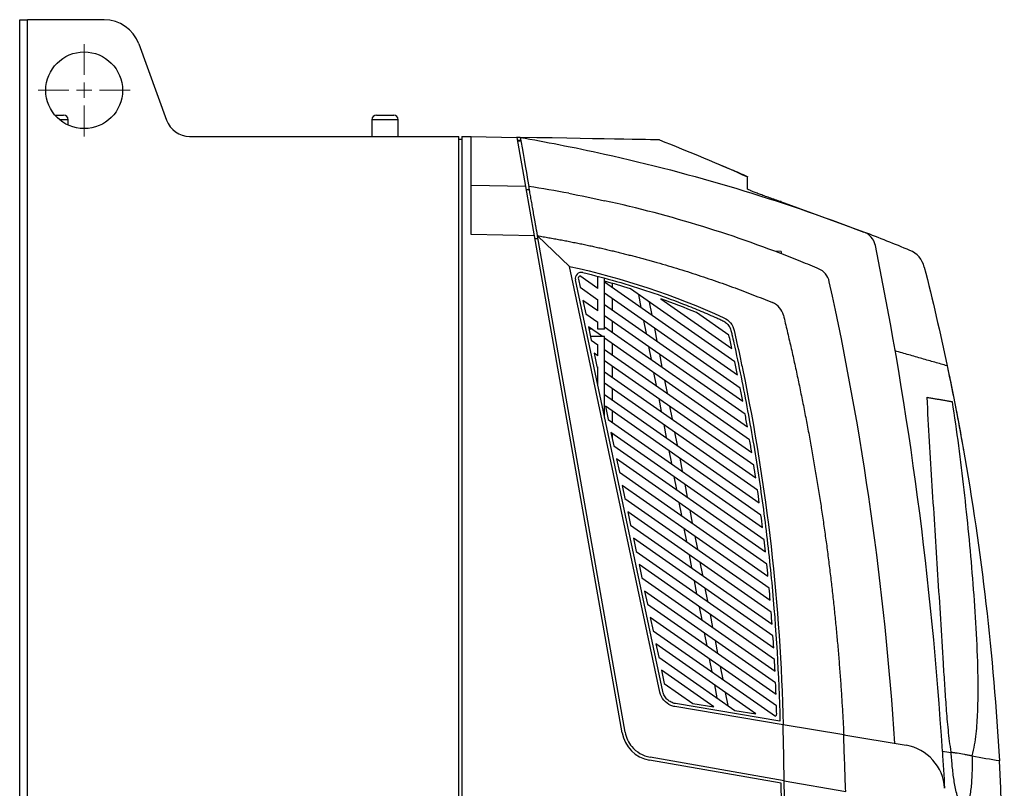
# Model space of a CAD drawing. Header units: millimetres. Extents: x -0.43 to 1.28, y -0.94 to 1.34.
# Tile 28 of 177: x -0.43 to -0.11, y 0.27 to 0.52. Entities that reach past the tile are written whole.
import ezdxf

# ---------------------------------------------------------------- set-up
doc = ezdxf.new("R2010")
doc.units = ezdxf.units.MM

# ---------------------------------------------------------------- blocks, each defined once
blk = doc.blocks.new('SW_CENTERMARKSYMBOL_0')
at = {"color": 0, "linetype": 'Continuous', "lineweight": 18}
for p, q in [((0, 0.005), (0, 0.015)), ((-0.005, 0), (-0.015, 0)), ((0, 0), (-0.0025, 0)), ((0, 0), (0, 0.0025)), ((0, 0), (0, -0.0025)), ((0, 0), (0.0025, 0)), ((0.005, 0), (0.015, 0)), ((0, -0.005), (0, -0.015))]:
    blk.add_line(p, q, dxfattribs=at)

msp = doc.modelspace()

# ---------------------------------------------------------------- linework, layer by layer
at = {"color": 7, "linetype": 'Continuous', "lineweight": 25}
for p, q in [((-0.434347, -0.208036), (-0.434347, 0.517964)), ((-0.434347, 0.517964), (-0.431847, 0.517964)), ((-0.431847, -0.208036), (-0.431847, 0.517964)), ((-0.406841, 0.517964), (-0.431847, 0.517964)), ((-0.395565, 0.510068), (-0.386524, 0.485228)), ((-0.422868, 0.486864), (-0.420057, 0.486864)), ((-0.418557, 0.483602), (-0.418557, 0.485364)), ((-0.319657, 0.485364), (-0.319657, 0.479964)), ((-0.318157, 0.486864), (-0.312557, 0.486864)), ((-0.311057, 0.479964), (-0.311057, 0.485364)), ((-0.379006, 0.479964), (-0.291347, 0.479964)), ((-0.291347, -0.169036), (-0.291347, 0.479964)), ((-0.290347, 0.478947), (-0.291347, 0.478964)), ((-0.290347, 0.479947), (-0.290347, -0.170018)), ((-0.290347, 0.479947), (-0.287347, 0.479894)), ((-0.287347, 0.447959), (-0.287347, 0.479894)), ((-0.287347, 0.479894), (-0.272575, 0.479636)), ((-0.272575, 0.479636), (-0.272366, 0.479633)), ((-0.271328, 0.479615), (-0.272575, 0.479636)), ((-0.269548, 0.463651), (-0.272366, 0.479633)), ((-0.271156, 0.478612), (-0.272189, 0.47863)), ((-0.272171, 0.478531), (-0.271156, 0.478531)), ((-0.269548, 0.463651), (-0.287347, 0.463962)), ((-0.266717, 0.447599), (-0.269548, 0.463651)), ((-0.269368, 0.462633), (-0.268353, 0.462633)), ((-0.186806, 0.45878), (-0.18787, 0.459168)), ((-0.186347, 0.458754), (-0.187218, 0.458803)), ((-0.186347, 0.458632), (-0.18711, 0.458671)), ((-0.15942, 0.448789), (-0.186423, 0.45864)), ((-0.186347, 0.458754), (-0.186347, 0.458632)), ((-0.266717, 0.447599), (-0.287347, 0.447959)), ((-0.238168, 0.285689), (-0.266717, 0.447599)), ((-0.265522, 0.446581), (-0.266538, 0.446581)), ((-0.255347, 0.437615), (-0.265699, 0.447581)), ((-0.237183, 0.285863), (-0.265699, 0.447581)), ((-0.186347, 0.442468), (-0.188587, 0.442585)), ((-0.225854, 0.298863), (-0.255347, 0.437615)), ((-0.224876, 0.299071), (-0.253392, 0.433228)), ((-0.252414, 0.433436), (-0.251854, 0.4308)), ((-0.246051, 0.4304), (-0.251928, 0.434515)), ((-0.246051, 0.4304), (-0.246051, 0.434363)), ((-0.243847, 0.417202), (-0.243847, 0.433779)), ((-0.251854, 0.4308), (-0.246051, 0.426737)), ((-0.243847, 0.432519), (-0.200581, 0.402224)), ((-0.241347, 0.432051), (-0.241347, 0.430768)), ((-0.201476, 0.406513), (-0.235464, 0.430311)), ((-0.246051, 0.423075), (-0.250939, 0.426498)), ((-0.250939, 0.426498), (-0.250025, 0.422195)), ((-0.246051, 0.423075), (-0.246051, 0.426737)), ((-0.199722, 0.39796), (-0.243847, 0.428856)), ((-0.241347, 0.427106), (-0.241347, 0.423443)), ((-0.232842, 0.428475), (-0.232018, 0.424236)), ((-0.2255, 0.426997), (-0.202408, 0.410827)), ((-0.243847, 0.425194), (-0.198898, 0.39372)), ((-0.229305, 0.425998), (-0.228481, 0.421759)), ((-0.250025, 0.422195), (-0.246051, 0.419413)), ((-0.198108, 0.389505), (-0.243847, 0.421532)), ((-0.203376, 0.415168), (-0.213888, 0.422528)), ((-0.244588, 0.414726), (-0.24911, 0.417892)), ((-0.24911, 0.417892), (-0.248196, 0.41359)), ((-0.248124, 0.417202), (-0.248963, 0.417202)), ((-0.246051, 0.417202), (-0.246051, 0.419413)), ((-0.243847, 0.417202), (-0.246051, 0.417202)), ((-0.243847, 0.417869), (-0.197351, 0.385312)), ((-0.241347, 0.419781), (-0.241347, 0.416119)), ((-0.231194, 0.419997), (-0.23037, 0.415757)), ((-0.227657, 0.41752), (-0.226833, 0.41328)), ((-0.243847, 0.414726), (-0.248437, 0.414726)), ((-0.243847, 0.388322), (-0.243847, 0.414726)), ((-0.196627, 0.381143), (-0.243847, 0.414207)), ((-0.248196, 0.41359), (-0.246051, 0.412088)), ((-0.246051, 0.408426), (-0.246051, 0.412088)), ((-0.243847, 0.410545), (-0.195935, 0.376996)), ((-0.241347, 0.412456), (-0.241347, 0.408794)), ((-0.229546, 0.411518), (-0.228722, 0.407279)), ((-0.246051, 0.408426), (-0.247281, 0.409287)), ((-0.247281, 0.409287), (-0.246366, 0.404984)), ((-0.226009, 0.409041), (-0.225184, 0.404802)), ((-0.246366, 0.404984), (-0.246051, 0.404763)), ((-0.246051, 0.398691), (-0.246051, 0.404763)), ((-0.195275, 0.372872), (-0.243847, 0.406882)), ((-0.241347, 0.405132), (-0.241347, 0.401469)), ((-0.243847, 0.40322), (-0.194645, 0.368768)), ((-0.227898, 0.403039), (-0.227074, 0.3988)), ((-0.194046, 0.364686), (-0.243847, 0.399558)), ((-0.241347, 0.397807), (-0.241347, 0.394145)), ((-0.22436, 0.400562), (-0.223536, 0.396323)), ((-0.243847, 0.395895), (-0.193476, 0.360625)), ((-0.22625, 0.394561), (-0.225426, 0.390321)), ((-0.192936, 0.356585), (-0.243623, 0.392076)), ((-0.243623, 0.392076), (-0.242708, 0.387773)), ((-0.222712, 0.392084), (-0.221888, 0.387844)), ((-0.241347, 0.390483), (-0.241347, 0.38682)), ((-0.242708, 0.387773), (-0.192425, 0.352564)), ((-0.224602, 0.386082), (-0.223778, 0.381843)), ((-0.191941, 0.348564), (-0.241794, 0.383471)), ((-0.241794, 0.383471), (-0.240879, 0.379168)), ((-0.241347, 0.38224), (-0.241532, 0.38224)), ((-0.241347, 0.383158), (-0.241347, 0.38224)), ((-0.241347, 0.38224), (-0.241347, 0.38137)), ((-0.221064, 0.383605), (-0.22024, 0.379366)), ((-0.240879, 0.379168), (-0.191486, 0.344582)), ((-0.222954, 0.377603), (-0.22213, 0.373364)), ((-0.12705, 0.378073), (-0.126891, 0.377214)), ((-0.191058, 0.34062), (-0.239964, 0.374865)), ((-0.239964, 0.374865), (-0.23905, 0.370562)), ((-0.219416, 0.375126), (-0.218592, 0.370887)), ((-0.23905, 0.370562), (-0.190657, 0.336677)), ((-0.221306, 0.369125), (-0.220482, 0.364885)), ((-0.190282, 0.332752), (-0.238135, 0.36626)), ((-0.238135, 0.36626), (-0.237221, 0.361957)), ((-0.217768, 0.366648), (-0.216944, 0.362408)), ((-0.237221, 0.361957), (-0.189933, 0.328846)), ((-0.219658, 0.360646), (-0.218834, 0.356407)), ((-0.18961, 0.324957), (-0.236306, 0.357654)), ((-0.236306, 0.357654), (-0.235392, 0.353352)), ((-0.21612, 0.358169), (-0.215296, 0.35393)), ((-0.235392, 0.353352), (-0.189312, 0.321086)), ((-0.21801, 0.352168), (-0.217186, 0.347928)), ((-0.214472, 0.34969), (-0.213648, 0.345451)), ((-0.189039, 0.317232), (-0.234477, 0.349049)), ((-0.234477, 0.349049), (-0.233562, 0.344746)), ((-0.233562, 0.344746), (-0.18879, 0.313396)), ((-0.216362, 0.343689), (-0.215537, 0.33945)), ((-0.188565, 0.309577), (-0.232648, 0.340443)), ((-0.232648, 0.340443), (-0.231733, 0.336141)), ((-0.212824, 0.341212), (-0.212, 0.336972)), ((-0.231733, 0.336141), (-0.188365, 0.305774)), ((-0.214713, 0.33521), (-0.213889, 0.330971)), ((-0.188188, 0.301987), (-0.230819, 0.331838)), ((-0.230819, 0.331838), (-0.229904, 0.327535)), ((-0.211176, 0.332733), (-0.210352, 0.328494)), ((-0.229904, 0.327535), (-0.188033, 0.298217)), ((-0.213065, 0.326732), (-0.212241, 0.322492)), ((-0.209528, 0.324254), (-0.208704, 0.320015)), ((-0.187902, 0.294463), (-0.22899, 0.323233)), ((-0.22899, 0.323233), (-0.228075, 0.31893)), ((-0.228075, 0.31893), (-0.188244, 0.29104)), ((-0.211417, 0.318253), (-0.210593, 0.314014)), ((-0.19456, 0.2918), (-0.22716, 0.314627)), ((-0.22716, 0.314627), (-0.226246, 0.310324)), ((-0.20788, 0.315776), (-0.207056, 0.311537)), ((-0.226246, 0.310324), (-0.201433, 0.29295)), ((-0.209769, 0.309774), (-0.208945, 0.305535)), ((-0.208306, 0.2941), (-0.225331, 0.306022)), ((-0.225331, 0.306022), (-0.224417, 0.301719)), ((-0.206232, 0.307297), (-0.205407, 0.303058)), ((-0.224417, 0.301719), (-0.215179, 0.295251)), ((-0.208121, 0.301296), (-0.207297, 0.297056)), ((-0.204583, 0.298819), (-0.203759, 0.294579)), ((-0.186762, 0.289481), (-0.220811, 0.295179)), ((-0.215179, 0.295251), (-0.208306, 0.2941)), ((-0.185734, 0.288295), (-0.220976, 0.294193)), ((-0.201433, 0.29295), (-0.19456, 0.2918)), ((-0.165988, 0.284991), (-0.185734, 0.288295)), ((-0.165988, 0.284991), (-0.145675, 0.281592)), ((-0.186386, 0.269209), (-0.229245, 0.276766)), ((-0.185398, 0.27005), (-0.229072, 0.277751)), ((-0.124133, 0.278212), (-0.124131, 0.278212)), ((-0.185398, 0.27005), (-0.165347, 0.266515))]:
    msp.add_line(p, q, dxfattribs=at)
at = {"color": 250, "linetype": 'Continuous', "lineweight": 25}
for p, q in [((-0.418557, 0.485364), (-0.421353, 0.485364)), ((-0.311057, 0.485364), (-0.319657, 0.485364))]:
    msp.add_line(p, q, dxfattribs=at)
at = {"color": 7, "linetype": 'Continuous', "lineweight": 25}
msp.add_circle((-0.413347, 0.494964), 0.0125, dxfattribs=at)
for centre, radius, start, end in [((-0.406841, 0.505964), 0.0120000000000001, 20, 90), ((-0.420057, 0.485364), 0.0015, 0, 90), ((-0.379006, 0.487964), 0.008, 200, 270), ((-0.318157, 0.485364), 0.0015, 90, 180), ((-0.312557, 0.485364), 0.0015, 0, 90), ((-0.37395, -0.111547), 0.6000000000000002, 67.510172, 69.050237), ((-0.147498, 0.43543), 0.0080000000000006, 14.128682, 67.510172), ((-0.251436, 0.433644), 0.0020000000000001, 76.585419, 192), ((-0.251436, 0.433644), 0.001, 119.473049, 192), ((-0.188824, 0.291854), 0.001, 305.47436, 1.602022), ((-0.227335, 0.287599), 0.011, 190, 260), ((-0.148151, 0.266798), 0.0150000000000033, 2.998612, 80.5), ((-2.565144, 0.235308), 2.379999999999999, 356.537967, 0.836417), ((-2.565144, 0.235308), 2.379, 350.942959, 0.816507)]:
    msp.add_arc(centre, radius, start, end, dxfattribs=at)
for points in [[(-0.271347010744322, 0.4796150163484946), (-0.2706152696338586, 0.4754651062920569), (-0.2696266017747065, 0.4698580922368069), (-0.2685289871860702, 0.4636332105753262)], [(-0.271347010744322, 0.4796150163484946), (-0.267146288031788, 0.4788859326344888), (-0.2629544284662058, 0.4781122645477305), (-0.2587721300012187, 0.4772942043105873)], [(-0.2260081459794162, 0.4788236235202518), (-0.2260081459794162, 0.4788236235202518), (-0.2418400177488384, 0.4790999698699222), (-0.271347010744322, 0.4796150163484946)], [(-0.2260081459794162, 0.4788236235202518), (-0.2163666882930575, 0.4749944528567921), (-0.2068149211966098, 0.4709847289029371), (-0.1973470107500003, 0.4667918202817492)], [(-0.2587721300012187, 0.4772942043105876), (-0.2537830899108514, 0.4763183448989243), (-0.2488076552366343, 0.4752793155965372), (-0.2438470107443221, 0.4741774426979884)], [(-0.2438470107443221, 0.4741774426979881), (-0.2151326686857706, 0.4677993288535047), (-0.1869138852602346, 0.4593155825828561), (-0.1594204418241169, 0.4487894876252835)], [(-0.2555417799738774, 0.4613984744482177), (-0.2598563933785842, 0.4622142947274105), (-0.2641860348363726, 0.4629593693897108), (-0.2685289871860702, 0.4636332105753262)], [(-0.2555417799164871, 0.4613984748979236), (-0.2516312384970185, 0.4606590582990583), (-0.2477329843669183, 0.4598615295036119), (-0.2438470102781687, 0.4590059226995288)], [(-0.1871103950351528, 0.458670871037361), (-0.1871468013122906, 0.4587150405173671), (-0.1871826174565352, 0.4587589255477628), (-0.187217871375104, 0.4588025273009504)], [(-0.1863470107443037, 0.4584078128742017), (-0.1866016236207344, 0.4584956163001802), (-0.1868560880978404, 0.4585833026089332), (-0.1871103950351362, 0.4586708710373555)], [(-0.1863470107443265, 0.458631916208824), (-0.186347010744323, 0.4585575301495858), (-0.18634701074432, 0.4584828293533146), (-0.1863470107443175, 0.4584078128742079)], [(-0.1338620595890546, 0.2796150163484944), (-0.1373207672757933, 0.334989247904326), (-0.1446097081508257, 0.3900188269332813), (-0.1556865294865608, 0.4443840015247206)], [(-0.1863470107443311, 0.442467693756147), (-0.1863470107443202, 0.4422252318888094), (-0.1863470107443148, 0.441979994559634), (-0.186347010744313, 0.4417319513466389)], [(-0.1706772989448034, 0.4325983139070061), (-0.1710959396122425, 0.4344979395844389), (-0.172409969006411, 0.4360771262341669), (-0.1742018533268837, 0.4368340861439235)], [(-0.1397404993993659, 0.4373826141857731), (-0.1370523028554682, 0.4267030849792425), (-0.1345727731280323, 0.4159760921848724), (-0.1323018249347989, 0.4052016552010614)], [(-0.2354635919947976, 0.4303107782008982), (-0.238243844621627, 0.4311706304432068), (-0.2410383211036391, 0.4319812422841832), (-0.243847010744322, 0.4327426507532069)], [(-0.1493470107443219, 0.2822063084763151), (-0.1526344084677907, 0.3328120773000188), (-0.1597631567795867, 0.3830742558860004), (-0.1706772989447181, 0.4325983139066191)], [(-0.2138879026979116, 0.4225279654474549), (-0.217721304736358, 0.4241149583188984), (-0.2215922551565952, 0.425604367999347), (-0.2255004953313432, 0.4269968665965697)], [(-0.1856237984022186, 0.4216604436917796), (-0.1860760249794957, 0.4235248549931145), (-0.1873929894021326, 0.4250609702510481), (-0.1891664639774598, 0.4257926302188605)], [(-0.2005813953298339, 0.4022236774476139), (-0.200874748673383, 0.4036543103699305), (-0.2011730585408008, 0.4050839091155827), (-0.2014761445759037, 0.4065125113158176)], [(-0.1323018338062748, 0.4052016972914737), (-0.1304278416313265, 0.396310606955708), (-0.1286942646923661, 0.3873790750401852), (-0.1271033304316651, 0.3784138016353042)], [(-0.1988979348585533, 0.3937202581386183), (-0.1991679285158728, 0.3951343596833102), (-0.1994427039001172, 0.3965475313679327), (-0.1997222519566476, 0.3979597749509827)], [(-0.197350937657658, 0.3853123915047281), (-0.1975985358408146, 0.3867106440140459), (-0.1978507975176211, 0.388108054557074), (-0.1981077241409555, 0.3895046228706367)], [(-0.1959349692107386, 0.3769962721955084), (-0.1961610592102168, 0.378379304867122), (-0.1963917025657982, 0.3797615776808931), (-0.196626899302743, 0.3811430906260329)], [(-0.194644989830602, 0.3687683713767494), (-0.1948503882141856, 0.3701367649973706), (-0.1950602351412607, 0.3715044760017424), (-0.1952745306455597, 0.3728715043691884)], [(-0.1934763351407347, 0.3606254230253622), (-0.1936617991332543, 0.3619797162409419), (-0.1938516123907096, 0.3633333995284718), (-0.1940457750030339, 0.3646864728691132)], [(-0.1924246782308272, 0.3525643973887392), (-0.1925909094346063, 0.3539050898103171), (-0.1927613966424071, 0.3552452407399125), (-0.1929361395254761, 0.3565848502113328)], [(-0.1914860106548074, 0.3445824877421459), (-0.1916336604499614, 0.3459100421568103), (-0.1917854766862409, 0.3472371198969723), (-0.191941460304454, 0.3485637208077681)], [(-0.1906565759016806, 0.3366770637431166), (-0.1907862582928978, 0.3379919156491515), (-0.1909200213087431, 0.3393063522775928), (-0.1910578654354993, 0.34062037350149)], [(-0.1899328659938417, 0.3288456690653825), (-0.1900451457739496, 0.3301482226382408), (-0.1901614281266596, 0.3314504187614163), (-0.1902817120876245, 0.3327522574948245)], [(-0.1893116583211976, 0.3210860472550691), (-0.1894070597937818, 0.3223766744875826), (-0.1895063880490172, 0.3236669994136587), (-0.189609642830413, 0.3249570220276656)], [(-0.1887899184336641, 0.3133960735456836), (-0.1888689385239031, 0.3146751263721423), (-0.1889518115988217, 0.315953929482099), (-0.189038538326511, 0.3172324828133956)], [(-0.1883647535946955, 0.3057737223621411), (-0.1884278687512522, 0.3070415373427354), (-0.1884947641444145, 0.3083091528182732), (-0.1885654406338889, 0.3095765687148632)], [(-0.1880334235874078, 0.2982170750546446), (-0.188081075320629, 0.2994739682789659), (-0.1881324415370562, 0.3007307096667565), (-0.1881875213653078, 0.3019872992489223)], [(-0.1878247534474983, 0.2918822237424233), (-0.1878488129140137, 0.2927424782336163), (-0.1878746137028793, 0.2936026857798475), (-0.187902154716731, 0.2944628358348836)], [(-0.1853977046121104, 0.2700502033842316), (-0.1854905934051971, 0.2764127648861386), (-0.1855923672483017, 0.2819337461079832), (-0.1857340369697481, 0.2882954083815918)], [(-0.1338620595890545, 0.2796150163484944), (-0.1336116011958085, 0.2756051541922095), (-0.1333812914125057, 0.2715942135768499), (-0.1331711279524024, 0.2675821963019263)], [(-0.1309980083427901, 0.2791357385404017), (-0.1319454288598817, 0.279294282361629), (-0.1329003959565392, 0.2794540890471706), (-0.1338620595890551, 0.2796150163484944)], [(-0.1310584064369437, 0.2793664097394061), (-0.1310384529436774, 0.2792894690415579), (-0.1310183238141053, 0.279212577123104), (-0.1309980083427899, 0.2791357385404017)], [(-0.1242151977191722, 0.2780006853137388), (-0.1241870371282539, 0.2780708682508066), (-0.1241591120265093, 0.2781411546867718), (-0.1241314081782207, 0.2782115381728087)], [(-0.1153069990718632, 0.2765099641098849), (-0.1181416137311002, 0.2769843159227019), (-0.1211223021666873, 0.2774831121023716), (-0.124215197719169, 0.2780006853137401)]]:
    msp.add_open_spline(points, degree=3, dxfattribs=at)
for points, knots in [([(-0.2260081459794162, 0.4788236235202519), (-0.226040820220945, 0.4788242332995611), (-0.2260828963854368, 0.478825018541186), (-0.2266939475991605, 0.4788358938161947), (-0.2268304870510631, 0.4788383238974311)], [0, 0, 0, 0, 0.7765499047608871, 1, 1, 1, 1]), ([(-0.1973416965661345, 0.4668238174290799), (-0.199080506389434, 0.4675839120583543), (-0.20210575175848, 0.4689063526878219), (-0.2051437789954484, 0.4701640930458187), (-0.2064356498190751, 0.4706989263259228)], [0, 0, 0, 0, 0.574766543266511, 1, 1, 1, 1]), ([(-0.197347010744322, 0.466811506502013), (-0.1973470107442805, 0.4668355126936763), (-0.1973470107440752, 0.4669544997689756), (-0.1973470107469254, 0.4668640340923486), (-0.1973470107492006, 0.4667918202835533)], [0, 0, 0, 0, 0.2017546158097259, 1, 1, 1, 1]), ([(-0.1973470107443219, 0.4628703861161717), (-0.1973470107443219, 0.4634613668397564), (-0.197347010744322, 0.4639928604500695), (-0.197347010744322, 0.4649390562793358), (-0.197347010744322, 0.4653545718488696), (-0.197347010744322, 0.4660490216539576), (-0.1973470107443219, 0.4663268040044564), (-0.1973470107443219, 0.4666998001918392), (-0.1973470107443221, 0.4667918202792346), (-0.197347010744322, 0.4667918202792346)], [0, 0, 0, 0, 0.2499999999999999, 0.2499999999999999, 0.4999999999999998, 0.4999999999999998, 0.7499999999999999, 0.7499999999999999, 1, 1, 1, 1]), ([(-0.2656986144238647, 0.447581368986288), (-0.2657286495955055, 0.4477517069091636), (-0.2657886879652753, 0.4480922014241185), (-0.2658782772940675, 0.4486002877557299), (-0.2659674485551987, 0.4491060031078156), (-0.2660561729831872, 0.4496091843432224), (-0.2661444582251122, 0.4501098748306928), (-0.2662323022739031, 0.4506080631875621), (-0.2663197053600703, 0.4511037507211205), (-0.2664066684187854, 0.4515969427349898), (-0.266593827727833, 0.4526583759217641), (-0.2668767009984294, 0.4542626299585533), (-0.2672445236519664, 0.4563486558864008), (-0.2675963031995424, 0.4583436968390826), (-0.267874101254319, 0.4599191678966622), (-0.2680860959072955, 0.4611214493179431), (-0.2682226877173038, 0.4618960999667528), (-0.2683385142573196, 0.4625529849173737), (-0.2684354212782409, 0.4631025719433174), (-0.2684977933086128, 0.4634563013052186), (-0.2685289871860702, 0.4636332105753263)], [0, 0, 0, 0, 0.0278192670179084, 0.0556089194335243, 0.0833775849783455, 0.1111339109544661, 0.1388865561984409, 0.1666441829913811, 0.1944154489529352, 0.2222089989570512, 0.2500334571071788, 0.3750051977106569, 0.5000045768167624, 0.6249756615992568, 0.7499757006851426, 0.8124661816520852, 0.8749855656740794, 0.9166554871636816, 0.9583172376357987, 1, 1, 1, 1]), ([(-0.1878703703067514, 0.4591678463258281), (-0.1884937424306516, 0.4593797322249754), (-0.1891045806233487, 0.4595891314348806), (-0.1900025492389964, 0.4599003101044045), (-0.1902988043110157, 0.460003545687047), (-0.1908850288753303, 0.4602091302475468), (-0.1911761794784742, 0.4603118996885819), (-0.1920312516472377, 0.4606159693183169), (-0.1925709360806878, 0.4608109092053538), (-0.1933354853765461, 0.4610924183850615), (-0.1935827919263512, 0.4611844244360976), (-0.1940618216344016, 0.4613647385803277), (-0.1942947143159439, 0.4614535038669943), (-0.1949570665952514, 0.4617095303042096), (-0.1953521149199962, 0.4618671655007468), (-0.1958747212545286, 0.4620842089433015), (-0.1960371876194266, 0.4621532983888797), (-0.1963376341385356, 0.4622846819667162), (-0.196475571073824, 0.4623469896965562), (-0.1968423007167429, 0.4625191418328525), (-0.1970282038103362, 0.4626159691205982), (-0.197280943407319, 0.4627727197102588), (-0.197347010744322, 0.4628326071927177), (-0.197347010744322, 0.4628703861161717)], [0, 0, 0, 0, 0.1250000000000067, 0.1250000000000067, 0.1875000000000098, 0.1875000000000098, 0.250000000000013, 0.250000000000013, 0.3750000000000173, 0.3750000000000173, 0.4375000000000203, 0.4375000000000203, 0.5000000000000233, 0.5000000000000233, 0.6250000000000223, 0.6250000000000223, 0.6875000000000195, 0.6875000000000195, 0.7500000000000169, 0.7500000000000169, 0.8750000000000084, 0.8750000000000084, 1, 1, 1, 1]), ([(-0.1742018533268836, 0.4368340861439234), (-0.1743406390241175, 0.436892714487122), (-0.1765030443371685, 0.4378047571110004), (-0.1786728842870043, 0.4386975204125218), (-0.2011914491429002, 0.4477466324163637), (-0.2223098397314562, 0.4542638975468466), (-0.2438470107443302, 0.4590059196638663)], [0.0980336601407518, 0.0980336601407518, 0.0980336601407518, 0.0980336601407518, 0.0997964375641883, 0.125493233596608, 0.125493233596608, 0.3838905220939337, 0.3838905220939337, 0.3838905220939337, 0.3838905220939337]), ([(-0.2656986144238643, 0.4475813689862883), (-0.2650823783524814, 0.4474787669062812), (-0.2638541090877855, 0.4472742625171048), (-0.262020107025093, 0.4469561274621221), (-0.2602002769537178, 0.4466312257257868), (-0.2583947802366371, 0.4462988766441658), (-0.2566035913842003, 0.4459595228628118), (-0.254826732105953, 0.4456133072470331), (-0.2530642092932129, 0.4452604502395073), (-0.2513160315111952, 0.4449011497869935), (-0.2495822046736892, 0.4445356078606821), (-0.2478627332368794, 0.4441640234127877), (-0.2461576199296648, 0.4437865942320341), (-0.2444668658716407, 0.4434035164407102), (-0.2427904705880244, 0.4430149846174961), (-0.2411284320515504, 0.4426211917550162), (-0.239480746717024, 0.4422223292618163), (-0.2378474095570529, 0.4418185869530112), (-0.236228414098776, 0.4414101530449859), (-0.2346237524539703, 0.4409972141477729), (-0.2330334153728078, 0.4405799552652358), (-0.2314573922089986, 0.4401585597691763), (-0.229895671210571, 0.439733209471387), (-0.2283482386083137, 0.4393040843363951), (-0.226101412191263, 0.4386699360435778), (-0.2231670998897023, 0.437817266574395), (-0.2195594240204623, 0.436726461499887), (-0.2159980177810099, 0.4356078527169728), (-0.2124829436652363, 0.4344626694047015), (-0.2090142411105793, 0.4332921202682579), (-0.2055919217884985, 0.4320974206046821), (-0.2022160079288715, 0.4308796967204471), (-0.1988863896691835, 0.4296403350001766), (-0.1956033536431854, 0.4283796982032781), (-0.1923656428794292, 0.4271018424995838), (-0.1902291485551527, 0.4262275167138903), (-0.1891664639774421, 0.4257926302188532)], [0, 0, 0, 0, 0.0235033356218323, 0.0468463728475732, 0.070029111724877, 0.0930515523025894, 0.115913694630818, 0.13861553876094, 0.1611570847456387, 0.1835383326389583, 0.2057592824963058, 0.2278199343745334, 0.2497202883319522, 0.2714603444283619, 0.2930401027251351, 0.3144595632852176, 0.3357187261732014, 0.3568175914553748, 0.3777561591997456, 0.3985344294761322, 0.4191524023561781, 0.4396100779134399, 0.4599074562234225, 0.4800445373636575, 0.500021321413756, 0.5477348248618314, 0.5949961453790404, 0.6418052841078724, 0.6881622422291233, 0.7340670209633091, 0.7795196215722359, 0.8245200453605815, 0.8690682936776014, 0.9131643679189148, 0.9568082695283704, 1, 1, 1, 1]), ([(-0.1556865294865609, 0.4443840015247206), (-0.1560201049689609, 0.4460211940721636), (-0.1570164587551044, 0.4474274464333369), (-0.1587271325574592, 0.4484854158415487), (-0.1590650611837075, 0.4486534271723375), (-0.1594204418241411, 0.4487894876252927)], [0.4026993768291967, 0.4026993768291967, 0.4026993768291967, 0.4026993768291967, 0.4200455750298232, 0.4200455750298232, 0.4239962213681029, 0.4239962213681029, 0.4239962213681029, 0.4239962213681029]), ([(-0.255347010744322, 0.4376150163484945), (-0.2380329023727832, 0.4338300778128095), (-0.2211698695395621, 0.4282145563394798), (-0.203342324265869, 0.4200881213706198), (-0.2020996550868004, 0.418563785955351), (-0.201056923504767, 0.4140038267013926), (-0.2004490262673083, 0.4112625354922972), (-0.1995201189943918, 0.4069393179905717), (-0.1991869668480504, 0.4053597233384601), (-0.1909936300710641, 0.365771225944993), (-0.1865985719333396, 0.3271172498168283), (-0.1857340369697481, 0.2882954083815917)], [0, 0, 0, 0, 0.2820016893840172, 0.2820016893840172, 0.3117464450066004, 0.3117464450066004, 0.3564309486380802, 0.3564309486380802, 0.3821277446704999, 0.3821277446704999, 1, 1, 1, 1]), ([(-0.2509719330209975, 0.4355894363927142), (-0.2436005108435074, 0.4338313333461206), (-0.2363288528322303, 0.4317421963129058), (-0.2255705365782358, 0.4281135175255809), (-0.2220074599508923, 0.4268206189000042), (-0.2167069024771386, 0.424758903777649), (-0.2149482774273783, 0.4240517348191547), (-0.2114476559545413, 0.4225971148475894), (-0.209705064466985, 0.4218511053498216), (-0.2075382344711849, 0.420890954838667), (-0.2071057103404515, 0.4206969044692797), (-0.206457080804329, 0.4204055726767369), (-0.2062407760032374, 0.4203086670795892), (-0.2058082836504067, 0.4201146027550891), (-0.2055919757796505, 0.4200177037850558), (-0.2051654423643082, 0.4198107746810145), (-0.2049555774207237, 0.4196964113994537), (-0.2045628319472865, 0.4194355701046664), (-0.2043778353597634, 0.4192915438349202), (-0.2038538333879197, 0.4188224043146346), (-0.2035440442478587, 0.4184550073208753), (-0.2031697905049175, 0.4178596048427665), (-0.2030586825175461, 0.4176529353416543), (-0.2028664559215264, 0.4172215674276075), (-0.2027871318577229, 0.4169964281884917), (-0.2026611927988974, 0.4165423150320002), (-0.202609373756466, 0.416312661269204), (-0.2025052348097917, 0.4158534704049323), (-0.2024541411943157, 0.4156236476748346), (-0.2021949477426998, 0.4144754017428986), (-0.201987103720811, 0.4135569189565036), (-0.2009669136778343, 0.4089600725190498), (-0.2001818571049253, 0.4052758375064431), (-0.1979271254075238, 0.3942040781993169), (-0.1965541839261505, 0.386794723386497), (-0.1940718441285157, 0.3719367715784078), (-0.1929625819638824, 0.3644896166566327), (-0.1910075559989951, 0.3495589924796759), (-0.190161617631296, 0.3420734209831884), (-0.1880213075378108, 0.3195762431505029), (-0.1871257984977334, 0.3045452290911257), (-0.1867618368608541, 0.2894813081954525)], [0, 0, 0, 0, 0.1249999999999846, 0.1249999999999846, 0.1874999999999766, 0.1874999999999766, 0.2187499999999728, 0.2187499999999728, 0.249999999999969, 0.249999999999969, 0.2578124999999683, 0.2578124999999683, 0.2617187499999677, 0.2617187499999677, 0.2656249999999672, 0.2656249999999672, 0.2695312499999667, 0.2695312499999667, 0.2734374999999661, 0.2734374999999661, 0.2812499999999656, 0.2812499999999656, 0.2851562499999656, 0.2851562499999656, 0.2890624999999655, 0.2890624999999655, 0.2929687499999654, 0.2929687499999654, 0.2968749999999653, 0.2968749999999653, 0.3124999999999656, 0.3124999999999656, 0.3749999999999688, 0.3749999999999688, 0.4999999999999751, 0.4999999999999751, 0.6249999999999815, 0.6249999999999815, 0.7499999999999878, 0.7499999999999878, 1, 1, 1, 1]), ([(-0.1856237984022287, 0.4216604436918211), (-0.1854187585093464, 0.4208112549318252), (-0.1850087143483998, 0.4191130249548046), (-0.1844053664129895, 0.416563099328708), (-0.1838106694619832, 0.4140116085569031), (-0.1832254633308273, 0.4114583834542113), (-0.1826495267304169, 0.4089035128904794), (-0.182082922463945, 0.4063470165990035), (-0.1815256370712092, 0.4037889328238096), (-0.1809776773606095, 0.4012292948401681), (-0.1804390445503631, 0.3986681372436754), (-0.1799097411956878, 0.3961054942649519), (-0.1793897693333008, 0.3935414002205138), (-0.1788791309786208, 0.3909758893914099), (-0.1783778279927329, 0.3884089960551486), (-0.1778858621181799, 0.3858407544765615), (-0.1774032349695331, 0.3832711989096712), (-0.1769299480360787, 0.3807003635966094), (-0.1764660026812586, 0.378128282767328), (-0.1760114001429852, 0.3755549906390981), (-0.1755661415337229, 0.3729805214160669), (-0.1751302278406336, 0.3704049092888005), (-0.1747036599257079, 0.3678281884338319), (-0.1742864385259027, 0.3652503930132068), (-0.1738785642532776, 0.362671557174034), (-0.1734800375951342, 0.3600917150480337), (-0.1730908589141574, 0.357510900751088), (-0.1727110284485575, 0.354929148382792), (-0.1723405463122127, 0.3523464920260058), (-0.1719794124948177, 0.3497629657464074), (-0.1716276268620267, 0.3471786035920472), (-0.171285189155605, 0.3445934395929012), (-0.1709520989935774, 0.3420075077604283), (-0.1706283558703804, 0.3394208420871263), (-0.1703139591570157, 0.3368334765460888), (-0.170008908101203, 0.3342454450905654), (-0.1697132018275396, 0.331656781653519), (-0.1694268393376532, 0.3290675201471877), (-0.1691498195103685, 0.3264776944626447), (-0.1688821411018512, 0.3238873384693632), (-0.168623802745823, 0.321296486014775), (-0.1683748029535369, 0.318705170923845), (-0.1681351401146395, 0.3161134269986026), (-0.1679048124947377, 0.3135212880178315), (-0.1676838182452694, 0.3109287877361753), (-0.1674721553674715, 0.3083359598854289), (-0.1672698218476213, 0.3057428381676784), (-0.1670768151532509, 0.3031494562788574), (-0.1668931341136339, 0.3005558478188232), (-0.1667187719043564, 0.2979620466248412), (-0.1665537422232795, 0.2953680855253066), (-0.1663979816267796, 0.2927740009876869), (-0.1662517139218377, 0.2901798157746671), (-0.1661140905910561, 0.2875856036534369), (-0.1660301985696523, 0.2858558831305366), (-0.1659882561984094, 0.2849910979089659)], [0, 0, 0, 0, 0.0189532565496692, 0.0379032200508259, 0.0568498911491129, 0.0757932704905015, 0.0947333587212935, 0.1136701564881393, 0.1326036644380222, 0.1515338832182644, 0.1704608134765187, 0.1893844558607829, 0.2083048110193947, 0.2272218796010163, 0.2461356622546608, 0.2650461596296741, 0.2839533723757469, 0.3028573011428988, 0.3217579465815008, 0.3406553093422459, 0.359549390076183, 0.3784401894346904, 0.3973277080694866, 0.4162119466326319, 0.4350929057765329, 0.4539705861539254, 0.4728449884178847, 0.4917161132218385, 0.5105839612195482, 0.5294485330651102, 0.5483098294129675, 0.567167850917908, 0.5860225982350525, 0.6048740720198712, 0.6237222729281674, 0.642567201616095, 0.6614088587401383, 0.6802472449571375, 0.6990823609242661, 0.7179142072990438, 0.736742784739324, 0.7555680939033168, 0.7743901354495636, 0.793208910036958, 0.8120244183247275, 0.8308366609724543, 0.8496456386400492, 0.8684513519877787, 0.8872538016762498, 0.9060529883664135, 0.9248489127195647, 0.9436415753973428, 0.9624309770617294, 0.9812171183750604, 1, 1, 1, 1]), ([(-0.2024075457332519, 0.4108270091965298), (-0.202566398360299, 0.4115510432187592), (-0.2027261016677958, 0.4122748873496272), (-0.2030487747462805, 0.4137218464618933), (-0.203213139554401, 0.4144446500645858), (-0.2033763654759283, 0.4151677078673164)], [0, 0, 0, 0, 0.5, 0.5, 1, 1, 1, 1]), ([(-0.1323020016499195, 0.4052017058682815), (-0.1336212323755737, 0.4055799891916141), (-0.1349644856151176, 0.4059651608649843), (-0.1376995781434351, 0.4067494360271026), (-0.1390926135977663, 0.4071488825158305), (-0.1419179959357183, 0.4079590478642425), (-0.1433522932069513, 0.408370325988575), (-0.1462560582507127, 0.4092029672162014), (-0.1477246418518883, 0.4096240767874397), (-0.1492098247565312, 0.4100499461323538)], [0, 0, 0, 0, 0.25, 0.25, 0.5, 0.5, 0.75, 0.75, 1, 1, 1, 1]), ([(-0.132301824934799, 0.4052016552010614), (-0.1313397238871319, 0.4005486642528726), (-0.1295670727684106, 0.3919756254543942), (-0.1280106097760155, 0.3833607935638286), (-0.1272989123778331, 0.3794216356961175)], [0, 0, 0, 0, 0.5427469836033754, 0.9999999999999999, 0.9999999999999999, 0.9999999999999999, 0.9999999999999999]), ([(-0.138965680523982, 0.3949962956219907), (-0.1386897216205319, 0.3901804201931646), (-0.1384218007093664, 0.3853619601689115), (-0.13785741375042, 0.3757246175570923), (-0.1375629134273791, 0.3709057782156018), (-0.1366558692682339, 0.35644866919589), (-0.1360250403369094, 0.3468095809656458), (-0.1351078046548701, 0.3323471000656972), (-0.1348064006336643, 0.3275255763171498), (-0.1342112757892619, 0.3178819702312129), (-0.1339183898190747, 0.3130597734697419), (-0.1334677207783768, 0.3058273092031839), (-0.1333154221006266, 0.3034166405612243), (-0.1329973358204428, 0.2985963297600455), (-0.1328319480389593, 0.2961866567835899), (-0.1324668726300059, 0.2913699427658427), (-0.132268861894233, 0.2889627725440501), (-0.1319028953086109, 0.2853573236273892), (-0.1317691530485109, 0.2841564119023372), (-0.1314576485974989, 0.2817579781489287), (-0.1312812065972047, 0.2805603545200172), (-0.1310578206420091, 0.2793663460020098)], [0, 0, 0, 0, 0.1250000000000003, 0.1250000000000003, 0.2500000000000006, 0.2500000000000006, 0.5000000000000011, 0.5000000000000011, 0.6250000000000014, 0.6250000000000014, 0.7500000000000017, 0.7500000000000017, 0.8125000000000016, 0.8125000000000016, 0.8750000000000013, 0.8750000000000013, 0.9375000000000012, 0.9375000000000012, 0.9687500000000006, 0.9687500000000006, 1, 1, 1, 1]), ([(-0.1389656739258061, 0.3949963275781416), (-0.1387583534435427, 0.3949597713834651), (-0.1383434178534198, 0.3948866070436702), (-0.1377254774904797, 0.3947776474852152), (-0.1371103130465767, 0.3946691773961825), (-0.1364982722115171, 0.3945612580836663), (-0.1358892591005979, 0.3944538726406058), (-0.1352833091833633, 0.3943470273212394), (-0.1344875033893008, 0.3942067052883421), (-0.1334865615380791, 0.3940302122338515), (-0.1325175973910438, 0.3938593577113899), (-0.1317840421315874, 0.3937300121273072), (-0.1313256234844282, 0.3936491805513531), (-0.1309375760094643, 0.3935807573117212), (-0.1307067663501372, 0.3935400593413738), (-0.1306020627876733, 0.393521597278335)], [0, 0, 0, 0, 0.0708603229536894, 0.1418213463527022, 0.2128989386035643, 0.2841088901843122, 0.355466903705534, 0.426988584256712, 0.4986894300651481, 0.6393994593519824, 0.7883553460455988, 0.8537209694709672, 0.9107715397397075, 0.9595227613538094, 1, 1, 1, 1]), ([(-0.1241325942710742, 0.2782117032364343), (-0.1238085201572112, 0.2793697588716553), (-0.1235629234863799, 0.2805494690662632), (-0.123155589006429, 0.2829302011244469), (-0.1229964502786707, 0.2841251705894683), (-0.1226021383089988, 0.2877187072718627), (-0.1224484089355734, 0.290125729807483), (-0.1222524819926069, 0.2949512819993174), (-0.1222129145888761, 0.2973719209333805), (-0.1222077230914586, 0.3022061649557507), (-0.1222426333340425, 0.3046213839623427), (-0.1224273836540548, 0.3118628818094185), (-0.1226598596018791, 0.3166848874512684), (-0.1232339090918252, 0.3263226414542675), (-0.1235780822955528, 0.3311382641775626), (-0.1243558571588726, 0.3407641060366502), (-0.1247895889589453, 0.3455743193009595), (-0.1257270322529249, 0.355190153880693), (-0.1262293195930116, 0.3599963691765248), (-0.1273057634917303, 0.3695976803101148), (-0.1278814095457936, 0.3743932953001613), (-0.1291487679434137, 0.3839697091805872), (-0.1298409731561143, 0.388750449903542), (-0.1306070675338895, 0.3935220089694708)], [0, 0, 0, 0, 0.0312499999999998, 0.0312499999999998, 0.0624999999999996, 0.0624999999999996, 0.1249999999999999, 0.1249999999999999, 0.1875000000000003, 0.1875000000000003, 0.2500000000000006, 0.2500000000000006, 0.3750000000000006, 0.3750000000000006, 0.5000000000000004, 0.5000000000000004, 0.6250000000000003, 0.6250000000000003, 0.7500000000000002, 0.7500000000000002, 0.8750000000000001, 0.8750000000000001, 1, 1, 1, 1]), ([(-0.1271033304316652, 0.3784138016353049), (-0.1241207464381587, 0.3616062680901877), (-0.1216398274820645, 0.3446800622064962), (-0.1177024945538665, 0.3106813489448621), (-0.1162460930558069, 0.2936088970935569), (-0.1153069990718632, 0.2765099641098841)], [0, 0, 0, 0, 0.5, 0.5, 1, 1, 1, 1]), ([(-0.2209757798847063, 0.2941928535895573), (-0.2214224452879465, 0.2942675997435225), (-0.221852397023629, 0.2943911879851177), (-0.2240697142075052, 0.2952994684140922), (-0.2254361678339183, 0.2968955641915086), (-0.2258543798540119, 0.2988630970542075)], [0.1931692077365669, 0.1931692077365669, 0.1931692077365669, 0.1931692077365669, 0.2005140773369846, 0.2005140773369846, 0.2331369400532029, 0.2331369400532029, 0.2331369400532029, 0.2331369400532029]), ([(-0.2208107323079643, 0.295179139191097), (-0.2213063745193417, 0.2952620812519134), (-0.2217772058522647, 0.2954165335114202), (-0.2224477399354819, 0.295751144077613), (-0.2226638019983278, 0.2958805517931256), (-0.2230690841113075, 0.2961666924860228), (-0.2232601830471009, 0.2963242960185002), (-0.2236197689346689, 0.2966679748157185), (-0.2237891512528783, 0.2968555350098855), (-0.2240936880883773, 0.2972488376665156), (-0.2242301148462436, 0.2974554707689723), (-0.224471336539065, 0.2978886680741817), (-0.224576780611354, 0.298116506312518), (-0.224753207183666, 0.2985854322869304), (-0.224824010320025, 0.2988253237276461), (-0.2248762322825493, 0.2990710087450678)], [0, 0, 0, 0, 0.249999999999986, 0.249999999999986, 0.3749999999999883, 0.3749999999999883, 0.4999999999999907, 0.4999999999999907, 0.624999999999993, 0.624999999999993, 0.7499999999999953, 0.7499999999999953, 0.8749999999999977, 0.8749999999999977, 1, 1, 1, 1]), ([(-0.2371832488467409, 0.2858626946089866), (-0.2368710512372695, 0.2840921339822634), (-0.2360990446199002, 0.2824856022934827), (-0.2335151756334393, 0.2794092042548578), (-0.2314401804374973, 0.2781687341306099), (-0.2290716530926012, 0.2777510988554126)], [0.2005140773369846, 0.2005140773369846, 0.2005140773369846, 0.2005140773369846, 0.2249008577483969, 0.2249008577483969, 0.2575237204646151, 0.2575237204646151, 0.2575237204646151, 0.2575237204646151]), ([(-0.165347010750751, 0.2665147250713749), (-0.1654586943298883, 0.2695942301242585), (-0.1655727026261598, 0.2726737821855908), (-0.16579221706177, 0.2788327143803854), (-0.1658978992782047, 0.2819121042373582), (-0.1659882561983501, 0.2849910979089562)], [0, 0, 0, 0, 0.5, 0.5, 1, 1, 1, 1]), ([(-0.1310581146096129, 0.2793663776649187), (-0.130914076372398, 0.2793504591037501), (-0.1306372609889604, 0.2793198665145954), (-0.1301763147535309, 0.2792620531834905), (-0.1296467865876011, 0.2791870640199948), (-0.1284592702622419, 0.2790031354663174), (-0.1272718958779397, 0.2787970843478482), (-0.1261165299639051, 0.2785686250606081), (-0.1255239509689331, 0.2784505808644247), (-0.1249498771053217, 0.2783426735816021), (-0.1244808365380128, 0.2782621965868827), (-0.1242196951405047, 0.2782243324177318), (-0.1241325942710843, 0.2782117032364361)], [0, 0, 0, 0, 0.0605053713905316, 0.1162803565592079, 0.1945431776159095, 0.2850416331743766, 0.6227036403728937, 0.707268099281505, 0.7918948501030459, 0.8839757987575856, 0.9613013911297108, 1, 1, 1, 1]), ([(-0.1242151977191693, 0.2780006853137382), (-0.1241866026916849, 0.2765082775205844), (-0.1241835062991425, 0.2750170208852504), (-0.1242449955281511, 0.2720375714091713), (-0.1243082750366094, 0.2705493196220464), (-0.1244879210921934, 0.2683207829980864), (-0.1245623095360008, 0.2675772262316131), (-0.1247549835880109, 0.2661017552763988), (-0.1248720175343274, 0.2653691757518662), (-0.125110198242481, 0.2642858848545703), (-0.1252001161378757, 0.263927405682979), (-0.1253626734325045, 0.263396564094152), (-0.125421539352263, 0.2632207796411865), (-0.1255531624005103, 0.2628726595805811), (-0.125626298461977, 0.2626992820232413), (-0.1257920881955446, 0.2623657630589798), (-0.1258844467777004, 0.2622047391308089), (-0.1260504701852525, 0.261981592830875), (-0.1261097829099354, 0.2619113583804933), (-0.1262401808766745, 0.2617831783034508), (-0.1263117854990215, 0.2617250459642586), (-0.1264662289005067, 0.261633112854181), (-0.1265513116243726, 0.2615986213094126), (-0.1267261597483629, 0.2615662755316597), (-0.1268176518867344, 0.2615684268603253), (-0.126992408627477, 0.2616065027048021), (-0.1270772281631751, 0.2616421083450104), (-0.1272339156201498, 0.2617323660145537), (-0.1273079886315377, 0.2617879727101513), (-0.1275142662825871, 0.2619700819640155), (-0.1276328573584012, 0.2621115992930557), (-0.1278511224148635, 0.2624139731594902), (-0.1279479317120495, 0.2625719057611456), (-0.1282172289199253, 0.2630572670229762), (-0.128368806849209, 0.2633961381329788), (-0.1286441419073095, 0.2640890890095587), (-0.1287670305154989, 0.2644437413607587), (-0.1289913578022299, 0.2651546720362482), (-0.1290931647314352, 0.2655124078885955), (-0.1293768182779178, 0.2665903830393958), (-0.1295372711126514, 0.2673153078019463), (-0.129823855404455, 0.2687726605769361), (-0.1299495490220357, 0.2695051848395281), (-0.1302901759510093, 0.2717107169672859), (-0.1304694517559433, 0.2731927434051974), (-0.1307719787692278, 0.2761605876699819), (-0.1308946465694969, 0.2776472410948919), (-0.130998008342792, 0.279135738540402)], [0, 0, 0, 0, 0.1249999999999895, 0.1249999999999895, 0.249999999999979, 0.249999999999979, 0.3124999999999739, 0.3124999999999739, 0.3749999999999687, 0.3749999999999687, 0.4062499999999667, 0.4062499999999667, 0.4218749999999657, 0.4218749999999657, 0.4374999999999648, 0.4374999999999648, 0.4531249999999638, 0.4531249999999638, 0.4609374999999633, 0.4609374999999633, 0.4687499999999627, 0.4687499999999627, 0.4765624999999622, 0.4765624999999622, 0.4843749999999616, 0.4843749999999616, 0.4921874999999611, 0.4921874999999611, 0.4999999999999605, 0.4999999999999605, 0.5156249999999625, 0.5156249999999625, 0.5312499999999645, 0.5312499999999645, 0.5624999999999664, 0.5624999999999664, 0.5937499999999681, 0.5937499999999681, 0.6249999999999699, 0.6249999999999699, 0.6874999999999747, 0.6874999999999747, 0.7499999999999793, 0.7499999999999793, 0.8749999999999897, 0.8749999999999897, 1, 1, 1, 1]), ([(-0.1150536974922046, 0.1881512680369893), (-0.1149682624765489, 0.1898887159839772), (-0.1148881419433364, 0.1916265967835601), (-0.114641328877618, 0.1973618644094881), (-0.1144975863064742, 0.2013581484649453), (-0.1136944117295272, 0.2291348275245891), (-0.1140077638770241, 0.2528536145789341), (-0.1153069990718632, 0.2765099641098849)], [0, 0, 0, 0, 0.0171550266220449, 0.0171550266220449, 0.056636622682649, 0.056636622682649, 0.2916997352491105, 0.2916997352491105, 0.2916997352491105, 0.2916997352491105])]:
    msp.add_open_spline(points, degree=3, knots=knots, dxfattribs=at)

# ---------------------------------------------------------------- block references
at = {"color": 8, "linetype": 'Continuous', "lineweight": 0}
msp.add_blockref('SW_CENTERMARKSYMBOL_0', (-0.413347, 0.494964), dxfattribs=at)

doc.saveas('drawing.dxf')
